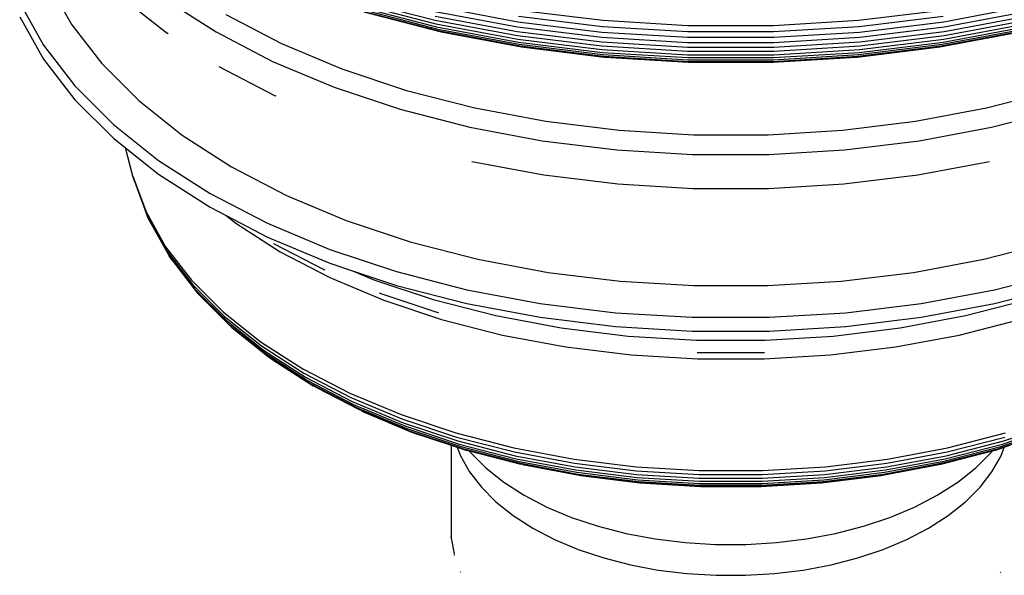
# Model space of a CAD drawing. Extents: x -19547 to -11561, y 2096 to 5601.
# Tile 25 of 168: x -19204 to -19187, y 3418 to 3428. Entities that reach past the tile are written whole.
import ezdxf

# ---------------------------------------------------------------- set-up
doc = ezdxf.new("R2010")
doc.units = 0
doc.header["$MEASUREMENT"] = 0
doc.layers.add('TANK', color=2, linetype='CONTINUOUS')
doc.layers.add('TANK-SLOPE', color=2, linetype='CONTINUOUS')

# ---------------------------------------------------------------- blocks, each defined once
blk = doc.blocks.new('A$C3406478A')
at = {"layer": 'TANK'}
for p, q in [((-8.116, 95.196), (-7.728, 94.507)), ((-8.612, 94.878), (-8.208, 94.159)), ((-6.864, 94.964), (-6.106, 94.362)), ((-6.144, 94.94), (-5.278, 94.385)), ((-2.892, 94.928), (-1.554, 94.584)), ((-2.882, 94.866), (-1.545, 94.522)), ((-1.545, 94.82), (-0.154, 94.559)), ((7.081, 94.559), (8.473, 94.82)), ((-5.109, 94.679), (-4.166, 94.189)), ((-2.863, 94.815), (-1.531, 94.473)), ((-2.837, 94.775), (-1.51, 94.434)), ((-2.805, 94.743), (-1.485, 94.404)), ((-2.767, 94.725), (-1.454, 94.387)), ((-1.557, 94.655), (-0.162, 94.393)), ((-1.554, 94.734), (-0.16, 94.473)), ((-0.143, 94.653), (1.284, 94.478)), ((-0.128, 94.756), (1.293, 94.582)), ((5.635, 94.582), (7.056, 94.756)), ((5.644, 94.478), (7.071, 94.653)), ((7.088, 94.473), (8.481, 94.734)), ((7.09, 94.393), (8.484, 94.655)), ((-8.612, 94.643), (-8.208, 93.924)), ((-7.728, 94.507), (-7.218, 93.846)), ((-1.554, 94.584), (-0.16, 94.323)), ((-1.545, 94.522), (-0.154, 94.261)), ((-0.154, 94.559), (1.277, 94.383)), ((1.293, 94.582), (2.737, 94.494)), ((2.737, 94.494), (4.19, 94.494)), ((4.19, 94.494), (5.635, 94.582)), ((5.65, 94.383), (7.081, 94.559)), ((7.081, 94.261), (8.473, 94.522)), ((7.088, 94.323), (8.481, 94.584)), ((-6.09, 94.351), (-6.106, 94.362)), ((-5.278, 94.385), (-4.317, 93.885)), ((-1.531, 94.473), (-0.143, 94.212)), ((-1.51, 94.434), (-0.128, 94.175)), ((-1.485, 94.404), (-0.11, 94.146)), ((-1.454, 94.387), (-0.088, 94.131)), ((-0.162, 94.393), (1.272, 94.217)), ((-0.16, 94.473), (1.274, 94.297)), ((-0.16, 94.323), (1.274, 94.147)), ((1.277, 94.383), (2.732, 94.295)), ((1.284, 94.478), (2.734, 94.39)), ((2.734, 94.39), (4.193, 94.39)), ((4.193, 94.39), (5.644, 94.478)), ((4.195, 94.295), (5.65, 94.383)), ((5.654, 94.297), (7.088, 94.473)), ((5.654, 94.147), (7.088, 94.323)), ((5.655, 94.217), (7.09, 94.393)), ((7.016, 94.131), (8.382, 94.387)), ((7.038, 94.146), (8.413, 94.404)), ((7.056, 94.175), (8.438, 94.434)), ((7.071, 94.212), (8.458, 94.473)), ((-8.208, 94.159), (-7.675, 93.469)), ((-4.166, 94.189), (-3.14, 93.758)), ((-0.154, 94.261), (1.277, 94.085)), ((-0.143, 94.212), (1.284, 94.037)), ((-0.128, 94.175), (1.293, 94)), ((1.272, 94.217), (2.731, 94.128)), ((1.274, 94.297), (2.731, 94.208)), ((2.731, 94.208), (4.197, 94.208)), ((2.732, 94.295), (4.195, 94.295)), ((4.197, 94.208), (5.654, 94.297)), ((4.197, 94.128), (5.655, 94.217)), ((5.635, 94), (7.056, 94.175)), ((5.644, 94.037), (7.071, 94.212)), ((5.65, 94.085), (7.081, 94.261)), ((-0.11, 94.146), (1.304, 93.973)), ((-0.088, 94.131), (1.317, 93.959)), ((1.274, 94.147), (2.731, 94.058)), ((1.277, 94.085), (2.732, 93.997)), ((1.284, 94.037), (2.734, 93.949)), ((1.293, 94), (2.737, 93.913)), ((2.731, 94.128), (4.197, 94.128)), ((2.731, 94.058), (4.197, 94.058)), ((2.732, 93.997), (4.195, 93.997)), ((4.19, 93.913), (5.635, 94)), ((4.193, 93.949), (5.644, 94.037)), ((4.195, 93.997), (5.65, 94.085)), ((4.197, 94.058), (5.654, 94.147)), ((5.611, 93.959), (7.016, 94.131)), ((5.624, 93.973), (7.038, 94.146)), ((-8.208, 93.924), (-7.675, 93.234)), ((-7.218, 93.846), (-6.59, 93.218)), ((-4.317, 93.885), (-3.27, 93.446)), ((1.304, 93.973), (2.741, 93.885)), ((1.317, 93.959), (1.333, 93.958)), ((1.333, 93.958), (2.746, 93.872)), ((2.734, 93.949), (4.193, 93.949)), ((2.737, 93.913), (4.19, 93.913)), ((2.741, 93.885), (4.187, 93.885)), ((2.746, 93.872), (2.751, 93.872)), ((2.751, 93.872), (4.177, 93.872)), ((4.177, 93.872), (4.182, 93.872)), ((4.182, 93.872), (5.595, 93.958)), ((4.187, 93.885), (5.624, 93.973)), ((5.595, 93.958), (5.611, 93.959)), ((-5.229, 93.799), (-4.273, 93.301)), ((-3.14, 93.758), (-2.041, 93.392)), ((-7.675, 93.469), (-7.021, 92.815)), ((-3.27, 93.446), (-2.149, 93.072)), ((-2.041, 93.392), (-0.881, 93.094)), ((7.809, 93.094), (8.968, 93.392)), ((-7.675, 93.234), (-7.021, 92.58)), ((-6.59, 93.218), (-5.853, 92.632)), ((-4.258, 93.295), (-4.273, 93.301)), ((-2.149, 93.072), (-0.967, 92.768)), ((-0.881, 93.094), (0.326, 92.867)), ((6.602, 92.867), (7.809, 93.094)), ((7.894, 92.768), (9.077, 93.072)), ((-7.021, 92.815), (-6.252, 92.203)), ((0.326, 92.867), (1.567, 92.715)), ((5.361, 92.715), (6.602, 92.867)), ((-0.967, 92.768), (0.264, 92.538)), ((1.567, 92.715), (2.829, 92.639)), ((4.098, 92.639), (5.361, 92.715)), ((6.664, 92.538), (7.894, 92.768)), ((-7.021, 92.58), (-6.815, 92.416)), ((-5.853, 92.632), (-5.013, 92.094)), ((0.264, 92.538), (1.53, 92.382)), ((2.829, 92.639), (4.098, 92.639)), ((5.398, 92.382), (6.664, 92.538)), ((-6.815, 92.416), (-6.252, 91.968)), ((-6.69, 91.935), (-6.815, 92.416)), ((1.53, 92.382), (2.817, 92.304)), ((4.111, 92.304), (5.398, 92.382)), ((-6.252, 92.203), (-5.376, 91.642)), ((-0.933, 92.187), (0.288, 91.958)), ((2.817, 92.304), (4.111, 92.304)), ((6.639, 91.958), (7.861, 92.187)), ((-5.013, 92.094), (-4.08, 91.609)), ((-6.662, 91.851), (-6.69, 91.935)), ((-6.69, 91.935), (-6.466, 91.327)), ((-6.662, 91.851), (-6.439, 91.245)), ((-6.252, 91.968), (-5.376, 91.407)), ((0.288, 91.958), (1.544, 91.804)), ((5.383, 91.804), (6.639, 91.958)), ((-5.376, 91.642), (-4.404, 91.136)), ((1.544, 91.804), (2.822, 91.726)), ((2.822, 91.726), (4.106, 91.726)), ((4.106, 91.726), (5.383, 91.804)), ((-4.08, 91.609), (-3.065, 91.183)), ((-6.466, 91.327), (-6.134, 90.736)), ((-5.376, 91.407), (-5.106, 91.266)), ((-6.401, 91.167), (-6.439, 91.245)), ((-6.439, 91.245), (-6.108, 90.655)), ((-6.401, 91.167), (-6.071, 90.58)), ((-5.106, 91.266), (-4.404, 90.901)), ((-5.106, 91.266), (-4.944, 91.138)), ((-3.065, 91.183), (-1.979, 90.821)), ((-4.944, 91.138), (-4.187, 90.652)), ((-4.404, 91.136), (-3.345, 90.692)), ((-4.404, 90.901), (-3.345, 90.457)), ((-1.979, 90.821), (-0.832, 90.526)), ((7.76, 90.526), (8.906, 90.821)), ((-6.134, 90.736), (-5.696, 90.169)), ((-6.108, 90.655), (-5.671, 90.089)), ((-4.301, 90.793), (-3.447, 90.349)), ((-4.187, 90.652), (-3.345, 90.215)), ((-3.345, 90.692), (-2.212, 90.315)), ((-6.024, 90.511), (-6.071, 90.58)), ((-6.071, 90.58), (-5.636, 90.016)), ((-6.024, 90.511), (-5.591, 89.95)), ((-0.832, 90.526), (0.361, 90.302)), ((6.567, 90.302), (7.76, 90.526)), ((-3.429, 90.34), (-3.447, 90.349)), ((-3.345, 90.457), (-2.959, 90.329)), ((-2.959, 90.329), (-2.212, 90.08)), ((-2.959, 90.329), (-2.597, 90.177)), ((-2.212, 90.315), (-1.016, 90.007)), ((7.944, 90.007), (9.14, 90.315)), ((-5.696, 90.169), (-5.158, 89.63)), ((-3.345, 90.215), (-2.429, 89.83)), ((-2.597, 90.177), (-1.588, 89.841)), ((0.361, 90.302), (1.588, 90.152)), ((1.588, 90.152), (2.836, 90.076)), ((4.091, 90.076), (5.339, 90.152)), ((5.339, 90.152), (6.567, 90.302)), ((-5.671, 90.089), (-5.135, 89.553)), ((-5.636, 90.016), (-5.102, 89.482)), ((-2.212, 90.08), (-1.016, 89.772)), ((-1.016, 90.007), (0.228, 89.774)), ((2.836, 90.076), (4.091, 90.076)), ((6.7, 89.774), (7.944, 90.007)), ((7.944, 89.772), (9.14, 90.08)), ((-5.537, 89.892), (-5.591, 89.95)), ((-5.591, 89.95), (-5.059, 89.418)), ((-5.537, 89.892), (-5.008, 89.363)), ((-2.501, 89.951), (-2.484, 89.947)), ((-2.476, 89.944), (-2.484, 89.947)), ((-2.476, 89.944), (-1.509, 89.62)), ((-2.429, 89.83), (-1.448, 89.503)), ((-1.588, 89.841), (-0.524, 89.567)), ((7.452, 89.567), (8.516, 89.841)), ((-1.016, 89.772), (0.228, 89.539)), ((0.228, 89.774), (1.508, 89.617)), ((5.42, 89.617), (6.7, 89.774)), ((6.7, 89.539), (7.944, 89.772)), ((-5.158, 89.63), (-4.526, 89.128)), ((-5.135, 89.553), (-4.504, 89.052)), ((-5.102, 89.482), (-4.473, 88.982)), ((-1.494, 89.617), (-1.509, 89.62)), ((-1.448, 89.503), (-0.414, 89.237)), ((-0.524, 89.567), (0.584, 89.359)), ((0.228, 89.539), (1.508, 89.382)), ((1.508, 89.617), (2.81, 89.538)), ((2.81, 89.538), (4.118, 89.538)), ((4.118, 89.538), (5.42, 89.617)), ((5.42, 89.382), (6.7, 89.539)), ((6.344, 89.359), (7.452, 89.567)), ((7.341, 89.237), (8.376, 89.503)), ((-5.059, 89.418), (-4.434, 88.921)), ((-5.008, 89.363), (-4.387, 88.869)), ((0.584, 89.359), (1.723, 89.219)), ((1.508, 89.382), (2.81, 89.303)), ((2.81, 89.303), (4.118, 89.303)), ((4.118, 89.303), (5.42, 89.382)), ((5.205, 89.219), (6.344, 89.359)), ((-0.414, 89.237), (0.664, 89.035)), ((1.723, 89.219), (2.881, 89.149)), ((2.881, 89.149), (4.046, 89.149)), ((4.046, 89.149), (5.205, 89.219)), ((6.264, 89.035), (7.341, 89.237)), ((-4.526, 89.128), (-3.806, 88.666)), ((-4.504, 89.052), (-3.786, 88.591)), ((-4.473, 88.982), (-3.758, 88.524)), ((0.664, 89.035), (1.771, 88.899)), ((5.156, 88.899), (6.264, 89.035)), ((-4.434, 88.921), (-3.722, 88.465)), ((-4.332, 88.826), (-4.387, 88.869)), ((-4.387, 88.869), (-3.679, 88.415)), ((-4.332, 88.826), (-3.63, 88.375)), ((1.771, 88.899), (2.898, 88.831)), ((2.892, 88.938), (4.035, 88.938)), ((2.898, 88.831), (4.03, 88.831)), ((4.03, 88.831), (5.156, 88.899)), ((-3.806, 88.666), (-3.006, 88.25)), ((-3.786, 88.591), (-2.988, 88.177)), ((-3.758, 88.524), (-2.963, 88.111)), ((-3.722, 88.465), (-2.932, 88.054)), ((-3.679, 88.415), (-2.893, 88.007)), ((-3.574, 88.346), (-3.63, 88.375)), ((-3.574, 88.346), (-2.849, 87.97)), ((-3.006, 88.25), (-2.135, 87.885)), ((-2.988, 88.177), (-2.12, 87.812)), ((-2.963, 88.111), (-2.099, 87.748)), ((-2.932, 88.054), (-2.071, 87.693)), ((-2.893, 88.007), (-2.038, 87.648)), ((-2.849, 87.97), (-2, 87.613)), ((-2.799, 87.943), (-1.957, 87.59)), ((-2.135, 87.885), (-1.203, 87.575)), ((-2.12, 87.812), (-1.191, 87.503)), ((-2.099, 87.748), (-1.173, 87.439)), ((-2.071, 87.693), (-1.15, 87.386)), ((-2.038, 87.648), (-1.122, 87.343)), ((8.05, 87.343), (8.966, 87.648)), ((8.078, 87.386), (8.999, 87.693)), ((8.1, 87.439), (9.026, 87.748)), ((-2, 87.613), (-1.09, 87.31)), ((-1.957, 87.59), (-1.283, 87.365)), ((-1.203, 87.575), (-0.22, 87.322)), ((-1.191, 87.503), (-0.21, 87.251)), ((7.138, 87.251), (8.118, 87.503)), ((7.148, 87.322), (8.131, 87.575)), ((8.018, 87.31), (8.927, 87.613)), ((-1.283, 87.365), (-1.181, 87.331)), ((-1.283, 87.365), (-1.283, 85.807)), ((-1.181, 87.331), (-1.054, 87.289)), ((-1.181, 87.331), (-1.127, 87.187)), ((-1.173, 87.439), (-0.196, 87.188)), ((-1.15, 87.386), (-0.178, 87.136)), ((-1.122, 87.343), (-0.156, 87.094)), ((-1.09, 87.31), (-0.131, 87.064)), ((-0.22, 87.322), (0.803, 87.13)), ((6.125, 87.13), (7.148, 87.322)), ((7.059, 87.064), (8.018, 87.31)), ((7.084, 87.094), (8.05, 87.343)), ((7.106, 87.136), (8.078, 87.386)), ((7.124, 87.188), (8.1, 87.439)), ((7.982, 87.289), (8.108, 87.331)), ((8.055, 87.187), (8.108, 87.331)), ((8.108, 87.331), (8.211, 87.365)), ((-1.127, 87.187), (-0.974, 86.914)), ((-1.054, 87.289), (-0.979, 87.27)), ((-0.979, 87.27), (-0.103, 87.045)), ((-0.979, 87.27), (-0.957, 87.241)), ((-0.957, 87.241), (-0.698, 86.982)), ((-0.21, 87.251), (0.81, 87.059)), ((-0.196, 87.188), (0.82, 86.998)), ((-0.178, 87.136), (0.834, 86.946)), ((0.803, 87.13), (1.856, 87.001)), ((5.072, 87.001), (6.125, 87.13)), ((6.094, 86.946), (7.106, 87.136)), ((6.107, 86.998), (7.124, 87.188)), ((6.117, 87.059), (7.138, 87.251)), ((7.03, 87.045), (7.907, 87.27)), ((7.625, 86.982), (7.885, 87.241)), ((7.885, 87.241), (7.907, 87.27)), ((7.901, 86.914), (8.055, 87.187)), ((7.907, 87.27), (7.982, 87.289)), ((-0.698, 86.982), (-0.392, 86.739)), ((-0.156, 87.094), (0.849, 86.906)), ((-0.131, 87.064), (0.867, 86.876)), ((-0.072, 87.037), (-0.103, 87.045)), ((-0.072, 87.037), (0.888, 86.859)), ((0.81, 87.059), (1.86, 86.93)), ((0.82, 86.998), (1.866, 86.869)), ((1.856, 87.001), (2.926, 86.936)), ((4.002, 86.936), (5.072, 87.001)), ((5.061, 86.869), (6.107, 86.998)), ((5.068, 86.93), (6.117, 87.059)), ((6.04, 86.859), (6.999, 87.037)), ((6.06, 86.876), (7.059, 87.064)), ((6.078, 86.906), (7.084, 87.094)), ((6.999, 87.037), (7.03, 87.045)), ((7.32, 86.739), (7.625, 86.982)), ((-0.974, 86.914), (-0.771, 86.651)), ((0.834, 86.946), (1.874, 86.819)), ((0.849, 86.906), (1.884, 86.779)), ((0.867, 86.876), (1.895, 86.75)), ((0.888, 86.859), (1.907, 86.734)), ((0.91, 86.853), (1.921, 86.729)), ((1.86, 86.93), (2.927, 86.866)), ((1.866, 86.869), (2.929, 86.805)), ((1.874, 86.819), (2.932, 86.754)), ((2.926, 86.936), (4.002, 86.936)), ((2.927, 86.866), (4, 86.866)), ((2.929, 86.805), (3.998, 86.805)), ((3.996, 86.754), (5.054, 86.819)), ((3.998, 86.805), (5.061, 86.869)), ((4, 86.866), (5.068, 86.93)), ((5.007, 86.729), (6.017, 86.853)), ((5.021, 86.734), (6.04, 86.859)), ((5.033, 86.75), (6.06, 86.876)), ((5.044, 86.779), (6.078, 86.906)), ((5.054, 86.819), (6.094, 86.946)), ((7.699, 86.651), (7.901, 86.914)), ((-0.771, 86.651), (-0.523, 86.402)), ((-0.392, 86.739), (-0.045, 86.516)), ((1.884, 86.779), (2.935, 86.715)), ((1.895, 86.75), (2.939, 86.687)), ((1.907, 86.734), (2.943, 86.671)), ((1.921, 86.729), (2.948, 86.666)), ((2.932, 86.754), (3.996, 86.754)), ((2.935, 86.715), (3.993, 86.715)), ((2.939, 86.687), (3.989, 86.687)), ((2.943, 86.671), (3.985, 86.671)), ((2.948, 86.666), (3.98, 86.666)), ((3.98, 86.666), (5.007, 86.729)), ((3.985, 86.671), (5.021, 86.734)), ((3.989, 86.687), (5.033, 86.75)), ((3.993, 86.715), (5.044, 86.779)), ((6.972, 86.516), (7.32, 86.739)), ((7.45, 86.402), (7.699, 86.651)), ((-0.045, 86.516), (0.341, 86.316)), ((6.586, 86.316), (6.972, 86.516)), ((-0.523, 86.402), (-0.23, 86.17)), ((0.341, 86.316), (0.761, 86.139)), ((6.166, 86.139), (6.586, 86.316)), ((7.158, 86.17), (7.45, 86.402)), ((-0.23, 86.17), (0.103, 85.957)), ((0.761, 86.139), (1.211, 85.989)), ((5.717, 85.989), (6.166, 86.139)), ((6.825, 85.957), (7.158, 86.17)), ((0.103, 85.957), (0.473, 85.764)), ((1.211, 85.989), (1.686, 85.867)), ((5.242, 85.867), (5.717, 85.989)), ((6.455, 85.764), (6.825, 85.957)), ((-1.282, 85.794), (-1.283, 85.807)), ((-1.282, 85.794), (-1.232, 85.521)), ((1.686, 85.867), (2.18, 85.775)), ((4.748, 85.775), (5.242, 85.867)), ((0.473, 85.764), (0.875, 85.596)), ((2.18, 85.775), (2.688, 85.712)), ((2.688, 85.712), (3.204, 85.681)), ((3.204, 85.681), (3.724, 85.681)), ((3.724, 85.681), (4.24, 85.712)), ((4.24, 85.712), (4.748, 85.775)), ((6.053, 85.596), (6.455, 85.764)), ((-1.227, 85.495), (-1.23, 85.508)), ((0.875, 85.596), (1.306, 85.452)), ((5.622, 85.452), (6.053, 85.596)), ((1.306, 85.452), (1.76, 85.335)), ((1.76, 85.335), (2.234, 85.246)), ((4.694, 85.246), (5.167, 85.335)), ((5.167, 85.335), (5.622, 85.452)), ((-1.118, 85.203), (-1.123, 85.215)), ((2.234, 85.246), (2.72, 85.187)), ((2.72, 85.187), (3.215, 85.157)), ((3.215, 85.157), (3.713, 85.157)), ((3.713, 85.157), (4.207, 85.187)), ((4.207, 85.187), (4.694, 85.246)), ((8.046, 85.203), (8.051, 85.215))]:
    blk.add_line(p, q, dxfattribs=at)

msp = doc.modelspace()

# ---------------------------------------------------------------- block references
at = {"layer": 'TANK-SLOPE'}
msp.add_blockref('A$C3406478A', (-19195.052, 3333.201, 0), dxfattribs=at)

doc.saveas('drawing.dxf')
